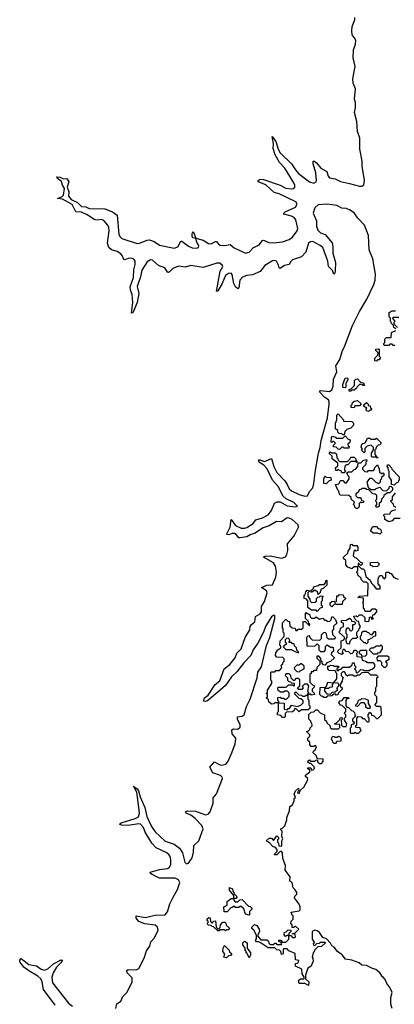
# Model space of a CAD drawing. Extents: x 2528705 to 2678277, y 911730 to 1023331.
# Tile 142 of 241: x 2600013 to 2603365, y 994913 to 1003725. Entities that reach past the tile are written whole.
import ezdxf

# ---------------------------------------------------------------- set-up
doc = ezdxf.new("R2010")
doc.units = 0

msp = doc.modelspace()

# ---------------------------------------------------------------- linework, layer by layer
at = {"layer": '0CON20XD'}
for points in [[(2602325.2, 1001535.2), (2602312.3, 1001565), (2602295, 1001571.3), (2602275, 1001568.4), (2602206.1, 1001525), (2602165, 1001472.1), (2602095, 1001441.7), (2602044.9, 1001435.1), (2602007.8, 1001422.2), (2601981.6, 1001395), (2601974.2, 1001325.8), (2601965, 1001316.2), (2601945, 1001333.3), (2601930, 1001365), (2601913.4, 1001445), (2601905, 1001455.3), (2601880.6, 1001455), (2601854.8, 1001435.2), (2601825, 1001365.6), (2601785, 1001300), (2601775, 1001293.3), (2601805.7, 1001474.3), (2601831.8, 1001515), (2601829.3, 1001525), (2601805, 1001546.1), (2601778.6, 1001545), (2601655, 1001506.2), (2601545, 1001524.2), (2601495, 1001510), (2601435, 1001519.7), (2601382.5, 1001497.5), (2601355, 1001469.5), (2601345, 1001461.4), (2601335, 1001466.9), (2601312.7, 1001505), (2601255, 1001525.2), (2601203, 1001573), (2601185, 1001575.2), (2601153.3, 1001556.7), (2601105.3, 1001484.7), (2601094.5, 1001424.5), (2601063.8, 1001336.2), (2601077.9, 1001275), (2601065, 1001193.3), (2601025, 1001102.5), (2601015, 1001100), (2601024.7, 1001195), (2601020, 1001265), (2601005, 1001303.3), (2601002.5, 1001335), (2601032.7, 1001417.3), (2601034.2, 1001485), (2601047.1, 1001535), (2601046.7, 1001565), (2601035, 1001581.5), (2601015, 1001590), (2600985, 1001588.4), (2600955, 1001575.6), (2600945, 1001578), (2600931.5, 1001615), (2600919.4, 1001629.4), (2600885, 1001651.5), (2600835, 1001666.7), (2600811.9, 1001685), (2600798, 1001725), (2600814, 1001835), (2600812.2, 1001865), (2600802.9, 1001885), (2600765, 1001929.3), (2600745, 1001938), (2600705, 1001930.3), (2600685, 1001933.6), (2600617.6, 1001977.6), (2600565, 1002001.5), (2600515, 1002006.2), (2600482.6, 1002072.6), (2600395, 1002118.1), (2600352.5, 1002125), (2600389.2, 1002140.8), (2600405.5, 1002154.5), (2600413.8, 1002215), (2600395.8, 1002245), (2600387, 1002277), (2600350.8, 1002305), (2600345, 1002320), (2600375, 1002317.1), (2600405, 1002300), (2600435, 1002304), (2600452.9, 1002275), (2600436.7, 1002225), (2600452.5, 1002185), (2600450, 1002145), (2600475, 1002115.8), (2600529.4, 1002089.4), (2600565, 1002052.5), (2600605, 1002049.2), (2600635.8, 1002035.8), (2600775, 1002033.1), (2600843.3, 1002005), (2600886.4, 1001976.4), (2600901.5, 1001801.5), (2600911, 1001781), (2600927.8, 1001767.8), (2601063, 1001723), (2601086.4, 1001723.6), (2601155, 1001752.9), (2601175, 1001754.3), (2601215, 1001740.5), (2601265, 1001706.8), (2601395, 1001680.3), (2601428.6, 1001691.4), (2601455, 1001744), (2601465, 1001744.4), (2601525, 1001697.6), (2601555, 1001684.7), (2601595, 1001680), (2601614.6, 1001685.4), (2601617.3, 1001705), (2601597.3, 1001735), (2601588.3, 1001768.3), (2601565, 1001774.3), (2601556, 1001785), (2601555, 1001812.5), (2601565, 1001830), (2601590.7, 1001770.7), (2601655, 1001751.2), (2601701.2, 1001721.2), (2601725, 1001718), (2601765, 1001741.4), (2601775, 1001739.2), (2601792.5, 1001715), (2601807.4, 1001707.4), (2601845, 1001704.7), (2601895, 1001714.5), (2601933.5, 1001683.5), (2602035, 1001635.3), (2602065.5, 1001644.5), (2602105, 1001685.4), (2602125, 1001696), (2602155, 1001709.6), (2602185, 1001750), (2602195, 1001753.1), (2602241.8, 1001731.8), (2602285, 1001727.1), (2602365, 1001737), (2602423.4, 1001756.6), (2602455, 1001780), (2602495.2, 1001834.8), (2602501.3, 1001855), (2602483.5, 1001935), (2602470, 1001955), (2602445, 1001968.1), (2602375.8, 1001985.8), (2602375.7, 1001995), (2602387.5, 1002005), (2602482.2, 1002047.8), (2602494.7, 1002075), (2602485.4, 1002095), (2602335, 1002165.7), (2602289.7, 1002179.7), (2602217, 1002247), (2602146.7, 1002275), (2602146, 1002285), (2602165, 1002296.4), (2602195, 1002296), (2602345, 1002243.6), (2602395, 1002218.4), (2602445, 1002210.7), (2602465, 1002214.1), (2602475.4, 1002225), (2602476.1, 1002245), (2602467.4, 1002265), (2602385.7, 1002395), (2602336.4, 1002446.4), (2602299.2, 1002515), (2602282, 1002572), (2602283.5, 1002615), (2602271.7, 1002678.3), (2602304.4, 1002635), (2602325.3, 1002565), (2602343.5, 1002533.5), (2602446, 1002436), (2602480.7, 1002380.7), (2602509.2, 1002349.2), (2602605, 1002274.7), (2602645, 1002261.8), (2602665, 1002272.9), (2602670, 1002285), (2602661.9, 1002355), (2602640.3, 1002435), (2602639.4, 1002455), (2602645, 1002462.5), (2602670, 1002445), (2602706.3, 1002396.3), (2602762.2, 1002365), (2602771.8, 1002325), (2602785, 1002309.2), (2602835, 1002300), (2602885, 1002278), (2602965, 1002257.9), (2603055, 1002234.8), (2603075.3, 1002234.7), (2603093.3, 1002246.7), (2603098.5, 1002285), (2603078.5, 1002415), (2603078.6, 1002458.6), (2603055.5, 1002565.5), (2603055.8, 1002665), (2603034.5, 1002724.5), (2603029.1, 1002815), (2603008.6, 1002895), (2603017.8, 1002935), (2603016.9, 1002985), (2603009.2, 1003015), (2603016.7, 1003105), (2602997.9, 1003157.9), (2602993.9, 1003195), (2603014.4, 1003305), (2602996.9, 1003385), (2602999.4, 1003455), (2603018.1, 1003505), (2603020, 1003535), (2603016, 1003555), (2602989.1, 1003589.1), (2602984.4, 1003625), (2602989.2, 1003665), (2603011.2, 1003725), (2603011.2, 1003745)], [(2600874.3, 994875), (2600882.1, 994917.9), (2600917.6, 994942.4), (2600937.2, 994982.8), (2600975, 995022.7), (2601020.3, 995115), (2601019.5, 995149.5), (2600975.5, 995195), (2600972.8, 995217.2), (2600985, 995225.4), (2601055, 995221.3), (2601078.9, 995235), (2601126.2, 995325), (2601149, 995391), (2601177.9, 995435), (2601187.4, 995472.6), (2601215.8, 995505), (2601252.4, 995575), (2601246.6, 995605), (2601225, 995621.4), (2601134, 995634), (2601077.8, 995655), (2601055.6, 995685), (2601054, 995705), (2601135, 995691.3), (2601225, 995710.6), (2601315, 995715.5), (2601335, 995742.2), (2601357.4, 995812.6), (2601387, 995873), (2601425, 995940), (2601441.6, 995985), (2601445.3, 996005), (2601435, 996026.8), (2601405, 996041), (2601265, 996043.4), (2601198.6, 996075), (2601183.5, 996085), (2601180.6, 996095), (2601265, 996120), (2601335, 996129.2), (2601355, 996141.2), (2601366.1, 996165), (2601366.8, 996205), (2601359.6, 996235), (2601346.8, 996255), (2601325, 996271.6), (2601234.1, 996314.1), (2601194.1, 996354.1), (2601136.4, 996455), (2601122, 996495), (2601095, 996525.3), (2601075, 996528.4), (2600985, 996512.3), (2600925.5, 996515.5), (2600906, 996525), (2600921.7, 996538.3), (2601045, 996575.3), (2601075, 996592.7), (2601084.7, 996625.3), (2601073.2, 996723.2), (2601061.4, 996811.4), (2601032.9, 996867.1), (2601065, 996841.4), (2601076.9, 996825), (2601090.1, 996770.1), (2601133.3, 996675), (2601150.8, 996595), (2601193.4, 996505), (2601225, 996456.2), (2601315, 996374.7), (2601396.4, 996346.4), (2601441.8, 996311.8), (2601470.4, 996270.4), (2601492.2, 996185), (2601505, 996170.5), (2601525, 996175.6), (2601555, 996223.1), (2601568.4, 996275), (2601571.8, 996335), (2601615, 996375.6), (2601655.3, 996485), (2601641.9, 996515), (2601583.9, 996575), (2601545, 996607.5), (2601503.5, 996625), (2601497.1, 996635), (2601515, 996644.4), (2601585, 996641.8), (2601675, 996608.7), (2601700, 996615), (2601717.1, 996635), (2601744.7, 996715), (2601745, 996762.5), (2601774, 996796), (2601828.1, 996935), (2601825, 996947.3), (2601810.5, 996960.5), (2601740, 996985), (2601714.3, 997035), (2601755, 997084.4), (2601798.2, 997058.2), (2601823, 997053), (2601856.5, 997063.5), (2601876.3, 997083.7), (2601912.6, 997165), (2601941.2, 997245), (2601948.4, 997285), (2601947.5, 997295), (2601915.2, 997335), (2601911.5, 997368.5), (2601925, 997379.2), (2601965, 997376.5), (2601985, 997393.5), (2601987.1, 997415), (2601961.2, 997465), (2601962.7, 997485), (2602005, 997492.4), (2602022.7, 997505), (2602042.4, 997577.6), (2602075.7, 997644.3), (2602138.3, 997835), (2602143.2, 997885), (2602175.4, 997934.6), (2602222.8, 998125), (2602252.4, 998195), (2602295.5, 998365), (2602295, 998390), (2602286.6, 998396.6), (2602265, 998379.7), (2602215, 998302), (2602192.5, 998237.5), (2602145.4, 998144.6), (2602103.3, 998085), (2602082.4, 998035), (2602019.8, 997970.2), (2601955, 997887.8), (2601907.1, 997845), (2601855, 997767.3), (2601805.6, 997725), (2601695, 997630), (2601672, 997622), (2601657.5, 997625), (2601668, 997655), (2601698.8, 997681.2), (2601761.2, 997775), (2601805, 997807.1), (2601843.7, 997916.3), (2601894.6, 997955), (2601941.2, 998015), (2601955.3, 998055), (2601995.2, 998094.8), (2602031.8, 998195), (2602071.9, 998265), (2602076.2, 998295), (2602087.8, 998312.2), (2602116.1, 998335), (2602122.4, 998385), (2602165, 998407.4), (2602177.3, 998425), (2602176.5, 998475), (2602205, 998518.2), (2602228.8, 998595), (2602220.2, 998615), (2602176, 998645), (2602225, 998663.2), (2602275, 998668.5), (2602306, 998735), (2602310.5, 998780.5), (2602303.3, 998835), (2602284.1, 998865), (2602194.5, 998915.5), (2602210, 998925), (2602254.5, 998925.5), (2602355, 998907.5), (2602390.5, 998919.5), (2602402.3, 998937.7), (2602411.9, 998975), (2602408.9, 999035), (2602468.3, 999105), (2602508, 999185), (2602504.7, 999205), (2602451.8, 999251.8), (2602425, 999265.1), (2602405, 999265.8), (2602355, 999232.1), (2602310.9, 999235), (2602245, 999195.9), (2602191.3, 999178.7), (2602114.4, 999125.6), (2602082.5, 999117.5), (2602045, 999097.8), (2601985, 999088), (2601975, 999089.1), (2601948.9, 999118.9), (2601935, 999126.1), (2601915, 999126.2), (2601885, 999115.5), (2601867.7, 999117.7), (2601865.7, 999125), (2601896.7, 999185), (2601905, 999252.5), (2601945, 999197.9), (2601995, 999175.2), (2602025.6, 999174.4), (2602045, 999180.8), (2602100.9, 999215), (2602125, 999247.9), (2602185, 999268), (2602235.3, 999295), (2602265, 999333.5), (2602292, 999398), (2602315, 999410.9), (2602345, 999410.6), (2602405, 999375.7), (2602484.3, 999365.7), (2602497.8, 999372.2), (2602465.4, 999405), (2602398.1, 999438.1), (2602372.1, 999462.1), (2602327, 999547), (2602274, 999605), (2602226.1, 999706.1), (2602198.3, 999738.3), (2602155.8, 999765), (2602148.8, 999785), (2602163.3, 999786.7), (2602205, 999771.2), (2602267.4, 999797.4), (2602287.4, 999725), (2602315, 999672.2), (2602385, 999596.7), (2602405.5, 999565), (2602425, 999526.7), (2602445, 999507.9), (2602515, 999475.1), (2602565, 999459.6), (2602589.1, 999465), (2602606.7, 999503.3), (2602635, 999535.4), (2602646.5, 999575), (2602658.9, 999695), (2602686, 999845), (2602702.3, 999895), (2602710, 999960), (2602767.2, 1000162.8), (2602782.9, 1000282.9), (2602783.1, 1000305), (2602775, 1000323.9), (2602743.4, 1000345), (2602695.8, 1000395), (2602705, 1000406), (2602785, 1000399), (2602806.5, 1000413.5), (2602817.4, 1000445), (2602821.3, 1000508.6), (2602850.4, 1000575), (2602841.2, 1000628.8), (2602876.3, 1000685), (2602897.4, 1000755), (2602922.1, 1000805), (2602991.5, 1000988.5), (2603053.1, 1001115), (2603120.7, 1001225), (2603182.6, 1001355), (2603195.1, 1001395), (2603197.1, 1001447.1), (2603171.9, 1001585), (2603140, 1001665), (2603133.2, 1001795), (2603099.5, 1001885), (2603039.1, 1001949.1), (2603005.6, 1001995.6), (2602965, 1002023.8), (2602935, 1002035.4), (2602895, 1002037.3), (2602851.7, 1002061.7), (2602807.6, 1002067.6), (2602765, 1002074.9), (2602685, 1002069.1), (2602655, 1002041.8), (2602640, 1001995), (2602669.8, 1001925), (2602668.1, 1001878.1), (2602681.2, 1001841.2), (2602705, 1001818.9), (2602745, 1001801.2), (2602807.9, 1001727.9), (2602816.2, 1001695), (2602816, 1001636), (2602837.9, 1001552.1), (2602836.9, 1001475), (2602829.5, 1001450.5), (2602825, 1001446.7), (2602810.6, 1001480.6), (2602775.7, 1001515), (2602771.2, 1001565), (2602724.1, 1001685), (2602703.1, 1001705), (2602635, 1001738.7), (2602615, 1001737.3), (2602598, 1001725), (2602574.2, 1001645.8), (2602535, 1001601.8), (2602455.5, 1001574.5), (2602438.9, 1001561.1), (2602424.6, 1001535.4), (2602383.7, 1001526.3), (2602345, 1001499.4), (2602334, 1001504), (2602325.2, 1001535.2)], [(2603378.3, 1000958.3), (2603361.7, 1000971.7), (2603358.3, 1000988.3), (2603340, 1001005), (2603338.3, 1001018.3), (2603330, 1001025), (2603330, 1001055), (2603320, 1001065), (2603320, 1001105), (2603345, 1001120), (2603375, 1001120)], [(2603405, 1001060), (2603355, 1001060), (2603350, 1001055), (2603370, 1001025), (2603360, 1001015), (2603361.7, 1001001.7), (2603395, 1000970)], [(2603368.3, 1000808.3), (2603355, 1000810), (2603345, 1000820), (2603325, 1000820), (2603315, 1000810), (2603275, 1000810), (2603270, 1000815), (2603271.7, 1000828.3), (2603280, 1000835), (2603280, 1000865), (2603295, 1000880), (2603338.3, 1000881.7), (2603340, 1000925), (2603380, 1000945)], [(2603205, 1000670), (2603191.7, 1000671.7), (2603190, 1000695), (2603218.3, 1000721.7), (2603220, 1000745), (2603200, 1000765), (2603200, 1000775), (2603225, 1000780), (2603230, 1000775), (2603230, 1000715), (2603240, 1000705), (2603240, 1000695), (2603228.3, 1000681.7), (2603215, 1000680), (2603205, 1000670)], [(2602925, 1000430), (2602905, 1000432.5), (2602905, 1000460), (2602925, 1000517.5), (2602945, 1000520), (2602950, 1000505), (2602930, 1000465), (2602930, 1000435), (2602925, 1000430)], [(2602975, 1000400), (2602961.7, 1000401.7), (2602960, 1000415), (2602978.3, 1000421.7), (2603008.3, 1000451.7), (2603010, 1000495), (2603021.7, 1000508.3), (2603035, 1000510), (2603061.7, 1000481.7), (2603090, 1000475), (2603098.3, 1000451.7), (2603085, 1000450), (2603075, 1000460), (2603055, 1000460), (2603031.7, 1000438.3), (2603025, 1000420), (2603015, 1000420), (2603005, 1000410), (2602985, 1000410), (2602975, 1000400)], [(2603005, 1000250), (2602980, 1000255), (2602980, 1000275), (2602988.3, 1000281.7), (2602991.7, 1000298.3), (2603005, 1000310), (2603035, 1000317.5), (2603068.3, 1000288.3), (2603055, 1000270), (2603011.7, 1000268.3), (2603005, 1000250)], [(2603135, 1000220), (2603121.7, 1000221.7), (2603110, 1000235), (2603118.3, 1000248.3), (2603090, 1000265), (2603091.7, 1000278.3), (2603115, 1000300), (2603130, 1000285), (2603131.7, 1000271.7), (2603148.3, 1000268.3), (2603151.7, 1000251.7), (2603160, 1000245), (2603158.3, 1000231.7), (2603145, 1000230), (2603135, 1000220)], [(2602915, 1000010), (2602905, 1000010), (2602895, 1000020), (2602871.7, 1000021.7), (2602860, 1000035), (2602858.3, 1000048.3), (2602840, 1000065), (2602840, 1000115), (2602850, 1000145), (2602850, 1000185), (2602863, 1000197), (2602910, 1000145), (2602911.7, 1000131.7), (2602985, 1000130), (2603000, 1000115), (2603000, 1000095), (2602975, 1000070), (2602941.7, 1000058.3), (2602921.7, 1000038.3), (2602915, 1000010)], [(2602875, 999880), (2602861.7, 999881.7), (2602845, 999900), (2602821.7, 999901.7), (2602821.7, 999918.3), (2602840, 999935), (2602825, 999950), (2602815, 999950), (2602805, 999940), (2602800, 999945), (2602804, 999986), (2602813, 999997), (2602838.3, 999988.3), (2602845, 999980), (2602905, 999980), (2602925, 1000000), (2602951.7, 999971.7), (2602970, 999965), (2602968.3, 999941.7), (2602950, 999925), (2602951.7, 999911.7), (2602960, 999905), (2602958.3, 999891.7), (2602915, 999890), (2602908.3, 999898.3), (2602895, 999900), (2602875, 999880)], [(2603215, 999800), (2603210, 999810), (2603165, 999810), (2603160, 999815), (2603160, 999845), (2603180, 999875), (2603180, 999895), (2603158.3, 999918.3), (2603121.7, 999908.3), (2603101.7, 999888.3), (2603100, 999855), (2603095, 999850), (2603071.7, 999871.7), (2603080, 999885), (2603070, 999895), (2603073, 999927), (2603108.3, 999941.7), (2603125, 999980), (2603145, 999980), (2603155, 999970), (2603195, 999970), (2603205, 999980), (2603248.3, 999938.3), (2603238.3, 999921.7), (2603221.7, 999918.3), (2603201.7, 999898.3), (2603198.3, 999881.7), (2603190, 999875), (2603190, 999835), (2603210, 999810), (2603218.3, 999808.3), (2603215, 999800)], [(2602915, 999670), (2602895, 999670), (2602888.3, 999688.3), (2602875, 999690), (2602865, 999700), (2602855, 999690), (2602841.7, 999691.7), (2602840, 999715), (2602858.3, 999731.7), (2602860, 999755), (2602810, 999795), (2602808.3, 999818.3), (2602783.6, 999843.6), (2602791.7, 999858.3), (2602805, 999850), (2602835, 999850), (2602848.3, 999838.3), (2602850, 999805), (2602860, 999795), (2602861.7, 999781.7), (2602875, 999770), (2602945, 999770), (2602968.3, 999791.7), (2602975, 999810), (2603005, 999810), (2603020, 999795), (2603021.7, 999781.7), (2603030, 999775), (2603028.3, 999761.7), (2603015, 999770), (2602975, 999770), (2602948.3, 999741.7), (2602935, 999740), (2602921.7, 999728.3), (2602920, 999695), (2602930, 999685), (2602915, 999670)], [(2603035, 999350), (2603025, 999350), (2603011.7, 999361.7), (2603008.3, 999378.3), (2603000, 999385), (2603008.3, 999408.3), (2602980, 999435), (2602978.3, 999448.3), (2602958.3, 999468.3), (2602885, 999470), (2602875, 999480), (2602870, 999505), (2602860, 999515), (2602840, 999565), (2602868.3, 999571.7), (2602885, 999600), (2602905, 999600), (2602921.7, 999581.7), (2602938.3, 999581.7), (2602960, 999615), (2602960, 999635), (2602951.7, 999641.7), (2602941.7, 999668.3), (2602955, 999680), (2602985, 999680), (2603005, 999700), (2603018.3, 999701.7), (2603040, 999725), (2603041.7, 999758.3), (2603065, 999760), (2603085, 999780), (2603115, 999790), (2603120, 999775), (2603110, 999765), (2603110, 999745), (2603080, 999715), (2603081.7, 999701.7), (2603101.7, 999681.7), (2603125, 999680), (2603135, 999690), (2603178.3, 999691.7), (2603188.3, 999701.7), (2603191.7, 999718.3), (2603215, 999740), (2603230, 999705), (2603231.7, 999671.7), (2603245, 999670), (2603255, 999660), (2603265, 999670), (2603270, 999665), (2603270, 999645), (2603251.7, 999628.3), (2603248.3, 999611.7), (2603240, 999605), (2603240, 999585), (2603225, 999570), (2603218.3, 999578.3), (2603205, 999580), (2603168.3, 999618.3), (2603141.7, 999618.3), (2603120, 999585), (2603131.7, 999541.7), (2603155, 999520), (2603195, 999520), (2603201.7, 999528.3), (2603235, 999540), (2603261.7, 999511.7), (2603295, 999510), (2603318.3, 999531.7), (2603321.7, 999548.3), (2603335, 999550), (2603350, 999535), (2603350, 999515), (2603325, 999490), (2603305, 999490), (2603271.7, 999468.3), (2603268.3, 999451.7), (2603250, 999435), (2603248.3, 999411.7), (2603230, 999395), (2603228.3, 999371.7), (2603218.3, 999361.7), (2603205, 999360), (2603200, 999375), (2603210, 999385), (2603210, 999405), (2603201.7, 999411.7), (2603200, 999425), (2603210, 999435), (2603208.3, 999468.3), (2603195, 999480), (2603171.7, 999481.7), (2603138.3, 999518.3), (2603115, 999520), (2603105, 999530), (2603075, 999530), (2603065, 999520), (2603051.7, 999518.3), (2603045, 999500), (2603021.7, 999478.3), (2603020, 999465), (2603035, 999450), (2603058.3, 999448.3), (2603068.3, 999438.3), (2603071.7, 999421.7), (2603088.3, 999418.3), (2603090, 999405), (2603075, 999400), (2603061.7, 999408.3), (2603050, 999395), (2603050, 999365), (2603035, 999350)], [(2603365, 999560), (2603340, 999565), (2603340, 999605), (2603320, 999635), (2603320, 999685), (2603311.7, 999691.7), (2603310, 999715), (2603300, 999725), (2603305, 999740), (2603315, 999740), (2603340, 999715), (2603341.7, 999701.7), (2603410, 999635), (2603410, 999605), (2603401.7, 999598.3), (2603400, 999585), (2603381.7, 999578.3), (2603365, 999560)], [(2602755, 999570), (2602733.6, 999573.6), (2602733.6, 999613.6), (2602740, 999635), (2602745, 999640), (2602755, 999630), (2602798.3, 999628.3), (2602800, 999605), (2602781.7, 999598.3), (2602755, 999570)], [(2603378.3, 999358.3), (2603361.7, 999371.7), (2603358.3, 999388.3), (2603330, 999415), (2603348.3, 999431.7), (2603350, 999455), (2603375, 999490)], [(2603418.3, 999261.7), (2603365, 999260), (2603345, 999240), (2603315, 999232.5), (2603281.7, 999251.7), (2603280, 999275), (2603270, 999285), (2603275, 999300), (2603328.3, 999301.7), (2603331.7, 999318.3), (2603341.7, 999328.3), (2603378.3, 999341.7)], [(2603235, 999120), (2603215, 999130), (2603175, 999130), (2603151.7, 999151.7), (2603171.7, 999188.3), (2603205, 999190), (2603221.7, 999171.7), (2603235, 999170), (2603245, 999160), (2603250, 999135), (2603235, 999120)], [(2602897, 998043), (2602871.7, 998051.7), (2602860, 998065), (2602861.7, 998078.3), (2602890, 998105), (2602890, 998165), (2602908.3, 998171.7), (2602920, 998185), (2602918.3, 998198.3), (2602870, 998245), (2602880, 998255), (2602885, 998280), (2602910, 998295), (2602910, 998325), (2602891.7, 998331.7), (2602891.7, 998348.3), (2602935, 998350), (2602965, 998370), (2602978.3, 998358.3), (2602981.7, 998341.7), (2603005, 998340), (2603020, 998325), (2603005, 998310), (2602991.7, 998308.3), (2602990, 998265), (2602978.3, 998251.7), (2602970, 998255), (2602968.3, 998268.3), (2602955, 998280), (2602941.7, 998278.3), (2602930, 998265), (2602930, 998235), (2602940, 998225), (2602940, 998195), (2602930, 998185), (2602930, 998165), (2602941.7, 998141.7), (2602965, 998140), (2602971.7, 998168.3), (2602995, 998190), (2603025, 998190), (2603038.3, 998201.7), (2603030, 998215), (2603030, 998245), (2603048.3, 998261.7), (2603050, 998275), (2603060, 998285), (2603060, 998305), (2603050, 998315), (2603048.3, 998338.3), (2603031.7, 998341.7), (2603011.7, 998361.7), (2603001.7, 998388.3), (2603025, 998390), (2603035, 998380), (2603055, 998400), (2603075, 998400), (2603100, 998375), (2603101.7, 998341.7), (2603135, 998340), (2603140, 998345), (2603141.7, 998378.3), (2603155, 998380), (2603161.7, 998361.7), (2603178.3, 998361.7), (2603170, 998375), (2603171.7, 998398.3), (2603188.3, 998401.7), (2603210, 998425), (2603208.3, 998438.3), (2603195, 998450), (2603165, 998450), (2603145, 998430), (2603105, 998430), (2603100, 998435), (2603098.3, 998448.3), (2603090, 998455), (2603090, 998495), (2603082.5, 998505), (2603090, 998515), (2603088.3, 998548.3), (2603040, 998555), (2603055, 998567.5), (2603128.3, 998571.7), (2603130, 998675), (2603115, 998690), (2603091.7, 998691.7), (2603070, 998715), (2603068.3, 998728.3), (2603040, 998755), (2603038.3, 998768.3), (2603030, 998775), (2603031.7, 998788.3), (2603040, 998795), (2603038.3, 998828.3), (2603005, 998830), (2602985, 998810), (2602950, 998825), (2602930, 998845), (2602930, 998885), (2602911.7, 998901.7), (2602910, 998915), (2602948.3, 998951.7), (2602951.7, 998968.3), (2602970, 998995), (2602971.7, 999028.3), (2602985, 999030), (2602995, 999020), (2603028.3, 999018.3), (2603040, 999005), (2603040, 998975), (2603025, 998970), (2603015, 998980), (2603001.7, 998968.3), (2602998.3, 998928.3), (2603011.7, 998911.7), (2603025, 998910), (2603061.7, 998871.7), (2603080, 998865), (2603078.3, 998851.7), (2603065, 998840), (2603048.3, 998858.3), (2603041.7, 998858.3), (2603041.7, 998841.7), (2603071.7, 998811.7), (2603085, 998810), (2603098.3, 998798.3), (2603111.7, 998741.7), (2603148.3, 998708.3), (2603161.7, 998681.7), (2603180, 998665), (2603201.7, 998631.7), (2603238.3, 998631.7), (2603240, 998655), (2603220, 998675), (2603220, 998725), (2603235, 998750), (2603255, 998750), (2603261.7, 998731.7), (2603278.3, 998721.7), (2603290, 998735), (2603290, 998775), (2603295, 998780), (2603315, 998780), (2603321.7, 998771.7), (2603338.3, 998768.3), (2603361.7, 998731.7), (2603398.3, 998718.3)], [(2603175, 998830), (2603168.3, 998838.3), (2603151.7, 998841.7), (2603151.7, 998868.3), (2603215, 998870), (2603230, 998855), (2603225, 998840), (2603215, 998832.5), (2603175, 998830)], [(2602685, 998580), (2602678.3, 998608.3), (2602665, 998610), (2602655, 998620), (2602625, 998600), (2602620, 998605), (2602621.7, 998618.3), (2602638.3, 998631.7), (2602645, 998650), (2602685, 998660), (2602695, 998670), (2602738.3, 998671.7), (2602750, 998685), (2602755, 998710), (2602760, 998705), (2602760, 998665), (2602730, 998635), (2602711.7, 998628.3), (2602698.3, 998591.7), (2602685, 998580)], [(2602675, 998430), (2602665, 998440), (2602625, 998440), (2602590, 998465), (2602590, 998525), (2602578.3, 998538.3), (2602560, 998545), (2602560, 998575), (2602568.3, 998581.7), (2602572.5, 998605), (2602585, 998620), (2602610, 998615), (2602590, 998595), (2602590, 998565), (2602608.3, 998538.3), (2602611.7, 998521.7), (2602625, 998510), (2602658.3, 998511.7), (2602668.3, 998521.7), (2602670, 998545), (2602681.7, 998558.3), (2602695, 998560), (2602705, 998570), (2602730, 998565), (2602720, 998555), (2602720, 998525), (2602710, 998515), (2602710, 998485), (2602718.3, 998478.3), (2602720, 998465), (2602701.7, 998458.3), (2602675, 998430)], [(2602805, 998470), (2602790, 998485), (2602790, 998505), (2602805, 998517.5), (2602825, 998520), (2602835, 998510), (2602848.3, 998521.7), (2602851.7, 998568.3), (2602865, 998570), (2602875, 998580), (2602908.3, 998578.3), (2602911.7, 998561.7), (2602930, 998545), (2602901.7, 998518.3), (2602898.3, 998491.7), (2602845, 998490), (2602835, 998500), (2602805, 998470)], [(2602385, 997480), (2602365, 997480), (2602348.3, 997498.3), (2602320, 997505), (2602320, 997525), (2602330, 997535), (2602330, 997610), (2602295, 997610), (2602287, 997603), (2602265, 997600), (2602241.7, 997621.7), (2602238.3, 997638.3), (2602220, 997655), (2602230, 997665), (2602230, 997685), (2602220, 997695), (2602230, 997705), (2602230, 997725), (2602270, 997785), (2602270, 997805), (2602260, 997815), (2602260, 997885), (2602265, 997890), (2602295, 997890), (2602305, 997900), (2602338.3, 997901.7), (2602360, 997925), (2602351.7, 997948.3), (2602368.3, 997961.7), (2602370, 997975), (2602380, 997985), (2602380, 998005), (2602368.3, 998018.3), (2602315, 998020), (2602303.3, 998035), (2602305, 998060), (2602322.5, 998085), (2602350, 998105), (2602348.3, 998118.3), (2602340, 998125), (2602342.5, 998165), (2602380, 998205), (2602380, 998235), (2602370, 998245), (2602370, 998275), (2602363.3, 998283.3), (2602365, 998327.5), (2602391.7, 998358.3), (2602398.3, 998358.3), (2602411.7, 998341.7), (2602428.3, 998338.3), (2602431.7, 998301.7), (2602451.7, 998281.7), (2602478.3, 998278.3), (2602485, 998260), (2602495, 998260), (2602505, 998270), (2602535, 998270), (2602548.3, 998281.7), (2602550, 998335), (2602555, 998340), (2602568.3, 998338.3), (2602605, 998300), (2602610, 998315), (2602601.7, 998321.7), (2602598.3, 998338.3), (2602570, 998365), (2602570, 998415), (2602575, 998420), (2602581.7, 998411.7), (2602598.3, 998408.3), (2602608.3, 998398.3), (2602611.7, 998381.7), (2602625, 998370), (2602655, 998370), (2602665, 998380), (2602695, 998360), (2602725, 998370), (2602741.7, 998351.7), (2602755, 998350), (2602765, 998340), (2602788.3, 998341.7), (2602800, 998355), (2602805, 998380), (2602815, 998380), (2602838.3, 998358.3), (2602850, 998325), (2602821.7, 998298.3), (2602820, 998265), (2602810, 998255), (2602811.7, 998221.7), (2602840, 998195), (2602828.3, 998181.7), (2602775, 998180), (2602763, 998193), (2602758.3, 998228.3), (2602745, 998240), (2602731.7, 998238.3), (2602711.7, 998218.3), (2602710, 998185), (2602695, 998170), (2602633, 998173), (2602611.7, 998191.7), (2602605, 998210), (2602591.7, 998208.3), (2602580, 998195), (2602581.7, 998121.7), (2602655, 998120), (2602675, 998140), (2602690, 998125), (2602690, 998085), (2602705, 998070), (2602738.3, 998071.7), (2602750, 998085), (2602750, 998115), (2602765, 998130), (2602795, 998110), (2602818.3, 998108.3), (2602820, 998075), (2602801.7, 998058.3), (2602800, 998045), (2602830, 998015), (2602795, 997980), (2602761.7, 997968.3), (2602745, 997950), (2602731.7, 997951.7), (2602720, 997965), (2602718.3, 997978.3), (2602710, 997985), (2602708.3, 998008.3), (2602688.3, 998028.3), (2602671.7, 998028.3), (2602671.7, 998011.7), (2602700, 997985), (2602700, 997955), (2602671.7, 997928.3), (2602668.3, 997901.7), (2602645, 997900), (2602635, 997890), (2602621.7, 997888.3), (2602620, 997875), (2602610, 997865), (2602610, 997795), (2602631.7, 997771.7), (2602650, 997765), (2602648.3, 997751.7), (2602630, 997735), (2602630, 997715), (2602648.3, 997698.3), (2602650, 997685), (2602625, 997680), (2602618.3, 997688.3), (2602605, 997690), (2602590, 997680), (2602590, 997645), (2602600, 997635), (2602600, 997595), (2602610, 997585), (2602608.3, 997561.7), (2602595, 997550), (2602535, 997550), (2602515, 997530), (2602488.3, 997558.3), (2602475, 997560), (2602468.3, 997541.7), (2602455, 997530), (2602401.7, 997528.3), (2602390, 997515), (2602390, 997485), (2602385, 997480)], [(2602505, 998060), (2602510, 998065), (2602491.7, 998081.7), (2602490, 998105), (2602471.7, 998121.7), (2602468.3, 998138.3), (2602455, 998140), (2602445, 998150), (2602421.7, 998151.7), (2602430, 998165), (2602428.3, 998178.3), (2602415, 998190), (2602401.7, 998188.3), (2602390, 998175), (2602390, 998155), (2602398.3, 998148.3), (2602400, 998135), (2602381.7, 998128.3), (2602371.7, 998111.7), (2602395, 998090), (2602445, 998090), (2602451.7, 998081.7), (2602505, 998060)], [(2603115, 998140), (2603130, 998155), (2603131.7, 998178.3), (2603145, 998180), (2603155, 998190), (2603168.3, 998191.7), (2603181.7, 998208.3), (2603198.3, 998211.7), (2603198.3, 998248.3), (2603181.7, 998248.3), (2603165, 998220), (2603155, 998220), (2603138.3, 998238.3), (2603125, 998240), (2603115, 998250), (2603085, 998250), (2603071.7, 998238.3), (2603070, 998215), (2603060, 998205), (2603060, 998185), (2603091.7, 998151.7), (2603105, 998150), (2603115, 998140)], [(2602158.3, 995568.3), (2602140, 995525), (2602171.7, 995491.7), (2602225, 995490), (2602238.3, 995478.3), (2602241.7, 995461.7), (2602258.3, 995448.3), (2602281.7, 995448.3), (2602295, 995460), (2602305, 995460), (2602315, 995450), (2602355, 995450), (2602360, 995455), (2602348.3, 995468.3), (2602331.7, 995471.7), (2602331.7, 995488.3), (2602348.3, 995488.3), (2602365, 995470), (2602395, 995470), (2602420, 995495), (2602420, 995530), (2602405, 995530), (2602391.7, 995521.7), (2602380, 995535), (2602381.7, 995558.3), (2602398.3, 995561.7), (2602415, 995580), (2602438.3, 995578.3), (2602440, 995565), (2602421.7, 995548.3), (2602420, 995530), (2602438.3, 995528.3), (2602455, 995510), (2602475, 995510), (2602480, 995515), (2602478.3, 995538.3), (2602450, 995545), (2602478.3, 995551.7), (2602510, 995585), (2602485, 995610), (2602475, 995610), (2602465, 995600), (2602451.7, 995601.7), (2602450, 995625), (2602440, 995635), (2602441.7, 995658.3), (2602460, 995675), (2602460, 995705), (2602451.7, 995711.7), (2602441.7, 995738.3), (2602515, 995750), (2602521.7, 995758.3), (2602523.3, 995785), (2602515, 995810), (2602472.5, 995865), (2602475, 995880), (2602491.7, 995898.3), (2602492.5, 995915), (2602479.3, 995939.3), (2602460, 995955), (2602450, 996005), (2602430, 996015), (2602432.5, 996055), (2602390, 996115), (2602392.5, 996155), (2602367, 996217), (2602365, 996270), (2602355, 996280), (2602345, 996280), (2602315, 996250), (2602291.7, 996251.7), (2602291.7, 996258.3), (2602318.3, 996281.7), (2602318.3, 996298.3), (2602298.3, 996318.3), (2602281.7, 996321.7), (2602248.3, 996358.3), (2602220, 996375), (2602245, 996400), (2602265, 996400), (2602285, 996380), (2602315, 996420), (2602330, 996405), (2602328.3, 996391.7), (2602320, 996385), (2602320, 996365), (2602330, 996355), (2602331.7, 996331.7), (2602355, 996330), (2602360, 996335), (2602360, 996375), (2602366.7, 996395), (2602360, 996415), (2602363, 996463), (2602350, 996475), (2602350, 996485), (2602365, 996490), (2602385, 996510), (2602402.5, 996565), (2602403.6, 996586.4), (2602426.7, 996645), (2602430, 996685), (2602455, 996700), (2602470, 996735), (2602470, 996755), (2602480, 996765), (2602470, 996795), (2602480, 996825), (2602508.3, 996848.3), (2602510, 996825), (2602501.7, 996818.3), (2602500, 996805), (2602515, 996800), (2602521.7, 996828.3), (2602555, 996857.5), (2602587.5, 996915), (2602590, 996935), (2602571.7, 996951.7), (2602570, 996965), (2602610, 996995), (2602608.3, 997008.3), (2602591.7, 997021.7), (2602591.7, 997028.3), (2602618.3, 997028.3), (2602625, 997010), (2602638.3, 997011.7), (2602650, 997025), (2602648.3, 997038.3), (2602618.3, 997068.3), (2602605, 997070), (2602591.7, 997081.7), (2602591.7, 997088.3), (2602605, 997100), (2602615, 997090), (2602655, 997090), (2602661.7, 997098.3), (2602675, 997100), (2602681.7, 997081.7), (2602695, 997070), (2602715, 997070), (2602730, 997085), (2602728.3, 997108.3), (2602681.7, 997111.7), (2602671.7, 997121.7), (2602668.3, 997138.3), (2602640, 997165), (2602641.7, 997178.3), (2602658.3, 997191.7), (2602668.3, 997218.3), (2602655, 997230), (2602645, 997220), (2602621.7, 997221.7), (2602610, 997235), (2602608.3, 997258.3), (2602590, 997275), (2602590, 997295), (2602608.3, 997311.7), (2602610, 997325), (2602580, 997355), (2602598.3, 997361.7), (2602608.3, 997371.7), (2602611.7, 997388.3), (2602630, 997405), (2602628.3, 997428.3), (2602621.7, 997431.7), (2602618.3, 997448.3), (2602600, 997465), (2602601.7, 997508.3), (2602621.7, 997528.3), (2602645, 997530), (2602661.7, 997548.3), (2602678.3, 997548.3), (2602701.7, 997521.7), (2602740, 997505), (2602741.7, 997461.7), (2602758.3, 997448.3), (2602761.7, 997431.7), (2602790, 997405), (2602791.7, 997391.7), (2602805, 997380), (2602865, 997380), (2602878.3, 997391.7), (2602878.3, 997418.3), (2602835, 997420), (2602830, 997425), (2602848.3, 997431.7), (2602878.3, 997461.7), (2602881.7, 997478.3), (2602895, 997480), (2602900, 997465), (2602890, 997455), (2602891.7, 997411.7), (2602905, 997400), (2602935, 997400), (2602940, 997425), (2602920, 997455), (2602920, 997475), (2602930, 997485), (2602930, 997505), (2602920, 997515), (2602921.7, 997528.3), (2602930, 997535), (2602930, 997555), (2602898.3, 997588.3), (2602885, 997590), (2602870, 997615), (2602881.7, 997628.3), (2602898.3, 997631.7), (2602915, 997660), (2602955, 997660), (2602958.3, 997651.7), (2602941.7, 997648.3), (2602930, 997635), (2602930, 997585), (2602941.7, 997571.7), (2602955, 997570), (2602981.7, 997541.7), (2602998.3, 997538.3), (2603010, 997525), (2603011.7, 997501.7), (2603020, 997495), (2602990, 997465), (2602991.7, 997451.7), (2603010, 997435), (2602998.3, 997421.7), (2602980, 997415), (2602980, 997395), (2602970, 997385), (2602970, 997345), (2602975, 997340), (2603005, 997340), (2603015, 997350), (2603025, 997340), (2603045, 997340), (2603070, 997365), (2603061.7, 997371.7), (2603058.3, 997388.3), (2603025, 997390), (2603020, 997395), (2603021.7, 997408.3), (2603030, 997415), (2603030, 997475), (2603041.7, 997488.3), (2603070, 997485), (2603081.7, 997471.7), (2603095, 997470), (2603121.7, 997441.7), (2603135, 997440), (2603140, 997445), (2603140, 997475), (2603130, 997485), (2603130, 997505), (2603138.3, 997511.7), (2603141.7, 997528.3), (2603158.3, 997518.3), (2603161.7, 997501.7), (2603178.3, 997498.3), (2603205, 997470), (2603218.3, 997471.7), (2603250, 997505), (2603248.3, 997568.3), (2603235, 997580), (2603205, 997580), (2603190, 997595), (2603210, 997615), (2603210, 997665), (2603191.7, 997681.7), (2603190, 997705), (2603200, 997715), (2603200, 997745), (2603210, 997765), (2603210, 997835), (2603220, 997845), (2603205, 997860), (2603155, 997860), (2603135, 997880), (2603105, 997882.5), (2603075, 997880), (2603055, 997860), (2603035, 997860), (2603025, 997850), (2603005, 997850), (2602995, 997860), (2602955, 997860), (2602945, 997850), (2602931.7, 997861.7), (2602928.3, 997878.3), (2602918.3, 997888.3), (2602905, 997890), (2602890, 997875), (2602890, 997855), (2602910, 997835), (2602901.7, 997828.3), (2602900, 997805), (2602880, 997775), (2602881.7, 997761.7), (2602900, 997745), (2602900, 997735), (2602861.7, 997698.3), (2602858.3, 997681.7), (2602845, 997680), (2602838.3, 997688.3), (2602825, 997690), (2602807, 997673), (2602765, 997670), (2602755, 997660), (2602735, 997660), (2602728.3, 997668.3), (2602715, 997670), (2602700, 997685), (2602701.7, 997748.3), (2602748.3, 997751.7), (2602758.3, 997761.7), (2602770, 997795), (2602820, 997790), (2602850, 997825), (2602850, 997875), (2602841.7, 997881.7), (2602838.3, 997898.3), (2602781.7, 997901.7), (2602770, 997915), (2602771.7, 997938.3), (2602785, 997940), (2602795, 997950), (2602817, 997947), (2602825, 997940), (2602865, 997940), (2602868.3, 997931.7), (2602850, 997915), (2602851.7, 997901.7), (2602865, 997900), (2602871.7, 997908.3), (2602888.3, 997911.7), (2602905, 997930), (2602965, 997930), (2602988.3, 997951.7), (2602991.7, 997968.3), (2603005, 997970), (2603010, 997945), (2603020, 997935), (2603018.3, 997921.7), (2603010, 997915), (2603020, 997905), (2603025, 997880), (2603038.3, 997881.7), (2603065, 997910), (2603087, 997907), (2603095, 997900), (2603145, 997900), (2603151.7, 997908.3), (2603168.3, 997911.7), (2603190, 997935), (2603190, 997955), (2603178.3, 997968.3), (2603125, 997970), (2603118.3, 997978.3), (2603081.7, 997991.7), (2603078.3, 998018.3), (2603031.7, 998021.7), (2603030, 998055), (2603040, 998065), (2603025, 998080), (2603001.7, 998078.3), (2602998.3, 998061.7), (2602988.3, 998051.7), (2602975, 998050), (2602958.3, 998068.3), (2602935, 998070), (2602918.3, 998088.3), (2602905, 998090), (2602900, 998065), (2602910, 998055), (2602897, 998043)], [(2603105, 998030), (2603120, 998045), (2603118.3, 998078.3), (2603065, 998080), (2603051.7, 998068.3), (2603051.7, 998051.7), (2603068.3, 998048.3), (2603071.7, 998031.7), (2603105, 998030)], [(2603215, 998050), (2603221.7, 998058.3), (2603238.3, 998061.7), (2603260, 998095), (2603260, 998115), (2603245, 998130), (2603235, 998120), (2603205, 998120), (2603175, 998100), (2603155, 998100), (2603140, 998085), (2603175, 998050), (2603215, 998050)], [(2603285, 997930), (2603300, 997945), (2603300, 997965), (2603291.7, 997971.7), (2603290, 997985), (2603318.3, 998001.7), (2603318.3, 998018.3), (2603305, 998030), (2603221.7, 998028.3), (2603210, 998015), (2603211.7, 997991.7), (2603235, 997990), (2603250, 997975), (2603251.7, 997951.7), (2603271.7, 997931.7), (2603285, 997930)], [(2602515, 997890), (2602521.7, 997898.3), (2602560, 997915), (2602558.3, 997938.3), (2602535, 997960), (2602525, 997960), (2602515, 997950), (2602491.7, 997948.3), (2602470, 997925), (2602471.7, 997911.7), (2602491.7, 997891.7), (2602515, 997890)], [(2602405, 997550), (2602415, 997560), (2602428.3, 997561.7), (2602445, 997590), (2602495, 997580), (2602528.3, 997591.7), (2602548.3, 997611.7), (2602548.3, 997628.3), (2602528.3, 997648.3), (2602515, 997650), (2602471.7, 997691.7), (2602485, 997710), (2602511.7, 997681.7), (2602535, 997680), (2602545, 997670), (2602565, 997670), (2602575, 997680), (2602590, 997680), (2602590, 997695), (2602600, 997705), (2602590, 997715), (2602600, 997765), (2602588.3, 997778.3), (2602561.7, 997778.3), (2602541.7, 997758.3), (2602550, 997745), (2602538.3, 997731.7), (2602511.7, 997731.7), (2602500, 997745), (2602520, 997765), (2602518.3, 997818.3), (2602505, 997830), (2602485, 997830), (2602468.3, 997811.7), (2602461.7, 997811.7), (2602441.7, 997831.7), (2602440, 997855), (2602425, 997870), (2602395, 997870), (2602390, 997855), (2602410, 997835), (2602410, 997815), (2602421.7, 997801.7), (2602435, 997800), (2602445, 997790), (2602468.3, 997788.3), (2602468.3, 997761.7), (2602455, 997770), (2602415, 997770), (2602395, 997750), (2602325, 997750), (2602320, 997745), (2602321.7, 997721.7), (2602335, 997720), (2602345, 997710), (2602375, 997710), (2602385, 997720), (2602405, 997720), (2602420, 997705), (2602420, 997665), (2602398.3, 997641.7), (2602385, 997640), (2602375, 997650), (2602355, 997650), (2602345, 997660), (2602320, 997655), (2602320, 997635), (2602330, 997625), (2602330, 997610), (2602378.3, 997608.3), (2602380, 997555), (2602405, 997550)], [(2602795, 997690), (2602811.7, 997708.3), (2602835, 997710), (2602858.3, 997731.7), (2602850, 997745), (2602870, 997765), (2602868.3, 997778.3), (2602858.3, 997788.3), (2602820, 997790), (2602810, 997775), (2602808.3, 997751.7), (2602785, 997750), (2602775, 997740), (2602741.7, 997738.3), (2602740, 997715), (2602761.7, 997691.7), (2602795, 997690)], [(2603145, 997560), (2603125, 997560), (2603111.7, 997571.7), (2603110, 997595), (2603095, 997610), (2603065, 997610), (2603035, 997580), (2603021.7, 997581.7), (2603020, 997595), (2603038.3, 997611.7), (2603041.7, 997628.3), (2603051.7, 997638.3), (2603065, 997640), (2603075, 997650), (2603107, 997647), (2603130, 997635), (2603130, 997605), (2603150, 997575), (2603145, 997560)], [(2602845, 997250), (2602851.7, 997268.3), (2602888.3, 997271.7), (2602890, 997295), (2602878.3, 997308.3), (2602865, 997310), (2602855, 997300), (2602835, 997300), (2602828.3, 997308.3), (2602815, 997310), (2602801.7, 997298.3), (2602800, 997285), (2602810, 997275), (2602811.7, 997261.7), (2602825, 997250), (2602845, 997250)], [(2602065, 995710), (2602035, 995720), (2602018.3, 995768.3), (2601995, 995790), (2601985, 995790), (2601975, 995780), (2601945, 995780), (2601938.3, 995788.3), (2601925, 995790), (2601915, 995780), (2601901.7, 995778.3), (2601868.3, 995741.7), (2601841.7, 995741.7), (2601840, 995785), (2601868.3, 995801.7), (2601870, 995835), (2601905, 995860), (2601930, 995860), (2601928.3, 995888.3), (2601890, 995935), (2601891.7, 995958.3), (2601918.3, 995948.3), (2601920, 995925), (2601930, 995915), (2601931.7, 995901.7), (2601960, 995875), (2601948.3, 995861.7), (2601930, 995860), (2601930, 995845), (2601941.7, 995831.7), (2601965, 995830), (2601981.7, 995848.3), (2602005, 995850), (2602061.7, 995791.7), (2602075, 995790), (2602090, 995775), (2602090, 995765), (2602070, 995745), (2602070, 995715), (2602065, 995710)], [(2601855, 995570), (2601845, 995580), (2601805, 995580), (2601798.3, 995571.7), (2601785, 995570), (2601748.3, 995608.3), (2601735, 995610), (2601725, 995620), (2601701.7, 995621.7), (2601690, 995635), (2601700, 995645), (2601698.3, 995658.3), (2601690, 995665), (2601691.7, 995678.3), (2601705, 995690), (2601718.3, 995688.3), (2601720, 995655), (2601735, 995640), (2601751.7, 995658.3), (2601765, 995660), (2601770, 995605), (2601785, 995590), (2601795, 995590), (2601808.3, 995601.7), (2601810, 995625), (2601831.7, 995648.3), (2601848.3, 995648.3), (2601858.3, 995638.3), (2601861.7, 995621.7), (2601890, 995595), (2601885, 995580), (2601865, 995580), (2601855, 995570)], [(2603346, 994875), (2603333.3, 994915), (2603333.3, 994975), (2603345, 995020), (2603326, 995065), (2603299.3, 995099.3), (2603283.3, 995135), (2603265, 995157.5), (2603250, 995165), (2603250, 995175), (2603236.7, 995195), (2603200, 995225), (2603170, 995235), (2603115, 995260), (2603075, 995262.5), (2603050, 995285), (2602985, 995310), (2602928.6, 995318.6), (2602900, 995355), (2602856.4, 995386.4), (2602826.7, 995425), (2602806.7, 995436.7), (2602795, 995460), (2602759.3, 995499.3), (2602725, 995510), (2602695, 995557.5), (2602675, 995572.5), (2602655, 995577.5), (2602630, 995565), (2602630, 995495), (2602650, 995465), (2602640, 995455), (2602641.7, 995441.7), (2602655, 995440), (2602671.7, 995458.3), (2602695, 995460), (2602705, 995470), (2602745, 995470), (2602750, 995465), (2602715, 995430), (2602681.7, 995428.3), (2602651.7, 995398.3), (2602648.3, 995381.7), (2602640, 995375), (2602630, 995335), (2602637, 995327), (2602640, 995295), (2602631.7, 995288.3), (2602620, 995255), (2602591.7, 995238.3), (2602570, 995175), (2602571.7, 995141.7), (2602600, 995115), (2602598.3, 995081.7), (2602565, 995100), (2602515, 995100), (2602510, 995105), (2602511.7, 995128.3), (2602525, 995140), (2602558.3, 995141.7), (2602560, 995155), (2602540, 995185), (2602538.3, 995228.3), (2602480, 995255), (2602481.7, 995278.3), (2602498.3, 995281.7), (2602508.3, 995291.7), (2602510, 995305), (2602481.7, 995311.7), (2602478.3, 995368.3), (2602421.7, 995391.7), (2602405, 995410), (2602375, 995410), (2602370, 995405), (2602370, 995365), (2602355, 995360), (2602350, 995385), (2602338.3, 995398.3), (2602315, 995400), (2602295, 995420), (2602235, 995420), (2602175, 995460), (2602151.7, 995471.7), (2602133, 995473), (2602123.3, 995483.3), (2602131.7, 995498.3), (2602131.7, 995531.7), (2602108.3, 995578.3), (2602091.7, 995591.7), (2602090, 995605), (2602113, 995627), (2602135, 995620), (2602157, 995587), (2602158.3, 995568.3)], [(2601865, 995330), (2601840, 995335), (2601850, 995365), (2601830, 995385), (2601833, 995417), (2601845, 995440), (2601888.3, 995398.3), (2601891.7, 995381.7), (2601910, 995365), (2601898.3, 995351.7), (2601881.7, 995348.3), (2601865, 995330)], [(2602065, 995330), (2602048.3, 995368.3), (2602040, 995375), (2602038.3, 995388.3), (2602030, 995395), (2602030, 995415), (2602010, 995445), (2602010, 995465), (2602025, 995480), (2602050, 995465), (2602050, 995415), (2602077.5, 995375), (2602077, 995353), (2602065, 995330)], [(2600331.8, 994905), (2600227.3, 995047.3), (2600214.6, 995115), (2600201.7, 995141.7), (2600175.2, 995165.2), (2600093.8, 995213.8), (2600051.1, 995245), (2600013.3, 995295), (2600015, 995310), (2600025, 995322.5), (2600095, 995268.9), (2600165, 995257.1), (2600206.5, 995226.5), (2600235, 995217.7), (2600265, 995230.5), (2600315, 995275.5), (2600385, 995311.2), (2600395, 995310), (2600382.5, 995285), (2600342.8, 995247.2), (2600313.8, 995196.2), (2600300, 995155), (2600305.4, 995105), (2600451.1, 994925), (2600486.1, 994896.1)]]:
    msp.add_lwpolyline(points, dxfattribs=at)

doc.saveas('drawing.dxf')
